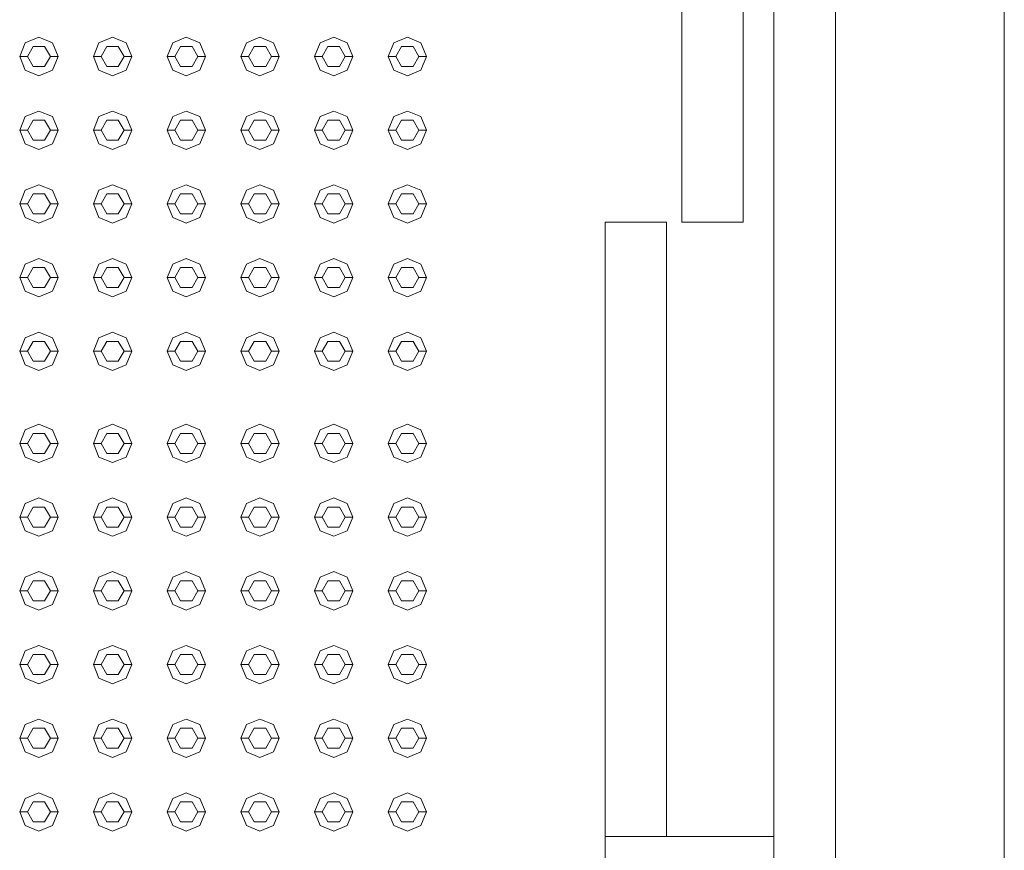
# Model space of a CAD drawing. Header units: millimetres. Extents: x 321 to 585, y -277 to 9.
# Tile 35 of 256: x 390.97 to 392.25, y -232.12 to -231.04. Entities that reach past the tile are written whole.
import ezdxf

# ---------------------------------------------------------------- set-up
doc = ezdxf.new("R2010")
doc.units = ezdxf.units.MM
doc.header["$MEASUREMENT"] = 0
doc.layers.add('IFC-Elemento construtivo genérico-Contorno', color=253, linetype='Continuous', lineweight=5)
doc.layers.add('IFC-Laje-Contorno', color=134, linetype='Continuous', lineweight=5)

msp = doc.modelspace()

# ---------------------------------------------------------------- linework, layer by layer
at = {"layer": 'IFC-Elemento construtivo genérico-Contorno', "lineweight": 5}
for p, q in [((391.9477, -232.0914), (391.9477, -230.2066)), ((391.8277, -231.3066), (391.8277, -230.5074)), ((391.9077, -231.3058), (391.9077, -230.5066)), ((392.0277, -232.4066), (392.0277, -230.5218)), ((390.9725, -231.0731), (390.9902, -231.0658)), ((390.9902, -231.0658), (391.0079, -231.0731)), ((391.0685, -231.0731), (391.0862, -231.0658)), ((391.0862, -231.0658), (391.1039, -231.0731)), ((391.1645, -231.0731), (391.1822, -231.0658)), ((391.1822, -231.0658), (391.1999, -231.0731)), ((391.2605, -231.0731), (391.2782, -231.0658)), ((391.2782, -231.0658), (391.2959, -231.0731)), ((391.3565, -231.0731), (391.3742, -231.0658)), ((391.3742, -231.0658), (391.3919, -231.0731)), ((391.4525, -231.0731), (391.4702, -231.0658)), ((391.4702, -231.0658), (391.4879, -231.0731)), ((390.9652, -231.0908), (390.9725, -231.0731)), ((390.9752, -231.0908), (390.9827, -231.0778)), ((390.9827, -231.0778), (390.9977, -231.0778)), ((390.9977, -231.0778), (391.0052, -231.0908)), ((391.0079, -231.0731), (391.0152, -231.0908)), ((391.0612, -231.0908), (391.0685, -231.0731)), ((391.0712, -231.0908), (391.0787, -231.0778)), ((391.0787, -231.0778), (391.0937, -231.0778)), ((391.0937, -231.0778), (391.1012, -231.0908)), ((391.1039, -231.0731), (391.1112, -231.0908)), ((391.1572, -231.0908), (391.1645, -231.0731)), ((391.1672, -231.0908), (391.1747, -231.0778)), ((391.1747, -231.0778), (391.1897, -231.0778)), ((391.1897, -231.0778), (391.1972, -231.0908)), ((391.1999, -231.0731), (391.2072, -231.0908)), ((391.2532, -231.0908), (391.2605, -231.0731)), ((391.2632, -231.0908), (391.2707, -231.0778)), ((391.2707, -231.0778), (391.2857, -231.0778)), ((391.2857, -231.0778), (391.2932, -231.0908)), ((391.2959, -231.0731), (391.3032, -231.0908)), ((391.3492, -231.0908), (391.3565, -231.0731)), ((391.3592, -231.0908), (391.3667, -231.0778)), ((391.3667, -231.0778), (391.3817, -231.0778)), ((391.3817, -231.0778), (391.3892, -231.0908)), ((391.3919, -231.0731), (391.3992, -231.0908)), ((391.4452, -231.0908), (391.4525, -231.0731)), ((391.4552, -231.0908), (391.4627, -231.0778)), ((391.4627, -231.0778), (391.4777, -231.0778)), ((391.4777, -231.0778), (391.4852, -231.0908)), ((391.4879, -231.0731), (391.4952, -231.0908)), ((390.9652, -231.0908), (390.9752, -231.0908)), ((390.9652, -231.0908), (390.9725, -231.1085)), ((390.9752, -231.0908), (390.9827, -231.1038)), ((390.9977, -231.1038), (391.0052, -231.0908)), ((391.0052, -231.0908), (391.0152, -231.0908)), ((391.0079, -231.1085), (391.0152, -231.0908)), ((391.0612, -231.0908), (391.0712, -231.0908)), ((391.0612, -231.0908), (391.0685, -231.1085)), ((391.0712, -231.0908), (391.0787, -231.1038)), ((391.0937, -231.1038), (391.1012, -231.0908)), ((391.1012, -231.0908), (391.1112, -231.0908)), ((391.1039, -231.1085), (391.1112, -231.0908)), ((391.1572, -231.0908), (391.1672, -231.0908)), ((391.1572, -231.0908), (391.1645, -231.1085)), ((391.1672, -231.0908), (391.1747, -231.1038)), ((391.1897, -231.1038), (391.1972, -231.0908)), ((391.1972, -231.0908), (391.2072, -231.0908)), ((391.1999, -231.1085), (391.2072, -231.0908)), ((391.2532, -231.0908), (391.2632, -231.0908)), ((391.2532, -231.0908), (391.2605, -231.1085)), ((391.2632, -231.0908), (391.2707, -231.1038)), ((391.2857, -231.1038), (391.2932, -231.0908)), ((391.2932, -231.0908), (391.3032, -231.0908)), ((391.2959, -231.1085), (391.3032, -231.0908)), ((391.3492, -231.0908), (391.3592, -231.0908)), ((391.3492, -231.0908), (391.3565, -231.1085)), ((391.3592, -231.0908), (391.3667, -231.1038)), ((391.3817, -231.1038), (391.3892, -231.0908)), ((391.3892, -231.0908), (391.3992, -231.0908)), ((391.3919, -231.1085), (391.3992, -231.0908)), ((391.4452, -231.0908), (391.4552, -231.0908)), ((391.4452, -231.0908), (391.4525, -231.1085)), ((391.4552, -231.0908), (391.4627, -231.1038)), ((391.4777, -231.1038), (391.4852, -231.0908)), ((391.4852, -231.0908), (391.4952, -231.0908)), ((391.4879, -231.1085), (391.4952, -231.0908)), ((390.9827, -231.1038), (390.9977, -231.1038)), ((391.0787, -231.1038), (391.0937, -231.1038)), ((391.1747, -231.1038), (391.1897, -231.1038)), ((391.2707, -231.1038), (391.2857, -231.1038)), ((391.3667, -231.1038), (391.3817, -231.1038)), ((391.4627, -231.1038), (391.4777, -231.1038)), ((390.9725, -231.1085), (390.9902, -231.1158)), ((390.9902, -231.1158), (391.0079, -231.1085)), ((391.0685, -231.1085), (391.0862, -231.1158)), ((391.0862, -231.1158), (391.1039, -231.1085)), ((391.1645, -231.1085), (391.1822, -231.1158)), ((391.1822, -231.1158), (391.1999, -231.1085)), ((391.2605, -231.1085), (391.2782, -231.1158)), ((391.2782, -231.1158), (391.2959, -231.1085)), ((391.3565, -231.1085), (391.3742, -231.1158)), ((391.3742, -231.1158), (391.3919, -231.1085)), ((391.4525, -231.1085), (391.4702, -231.1158)), ((391.4702, -231.1158), (391.4879, -231.1085)), ((390.9652, -231.1868), (390.9725, -231.1691)), ((390.9725, -231.1691), (390.9902, -231.1618)), ((390.9902, -231.1618), (391.0079, -231.1691)), ((391.0079, -231.1691), (391.0152, -231.1868)), ((391.0612, -231.1868), (391.0685, -231.1691)), ((391.0685, -231.1691), (391.0862, -231.1618)), ((391.0862, -231.1618), (391.1039, -231.1691)), ((391.1039, -231.1691), (391.1112, -231.1868)), ((391.1572, -231.1868), (391.1645, -231.1691)), ((391.1645, -231.1691), (391.1822, -231.1618)), ((391.1822, -231.1618), (391.1999, -231.1691)), ((391.1999, -231.1691), (391.2072, -231.1868)), ((391.2532, -231.1868), (391.2605, -231.1691)), ((391.2605, -231.1691), (391.2782, -231.1618)), ((391.2782, -231.1618), (391.2959, -231.1691)), ((391.2959, -231.1691), (391.3032, -231.1868)), ((391.3492, -231.1868), (391.3565, -231.1691)), ((391.3565, -231.1691), (391.3742, -231.1618)), ((391.3742, -231.1618), (391.3919, -231.1691)), ((391.3919, -231.1691), (391.3992, -231.1868)), ((391.4452, -231.1868), (391.4525, -231.1691)), ((391.4525, -231.1691), (391.4702, -231.1618)), ((391.4702, -231.1618), (391.4879, -231.1691)), ((391.4879, -231.1691), (391.4952, -231.1868)), ((390.9752, -231.1868), (390.9827, -231.1738)), ((390.9827, -231.1738), (390.9977, -231.1738)), ((390.9977, -231.1738), (391.0052, -231.1868)), ((391.0712, -231.1868), (391.0787, -231.1738)), ((391.0787, -231.1738), (391.0937, -231.1738)), ((391.0937, -231.1738), (391.1012, -231.1868)), ((391.1672, -231.1868), (391.1747, -231.1738)), ((391.1747, -231.1738), (391.1897, -231.1738)), ((391.1897, -231.1738), (391.1972, -231.1868)), ((391.2632, -231.1868), (391.2707, -231.1738)), ((391.2707, -231.1738), (391.2857, -231.1738)), ((391.2857, -231.1738), (391.2932, -231.1868)), ((391.3592, -231.1868), (391.3667, -231.1738)), ((391.3667, -231.1738), (391.3817, -231.1738)), ((391.3817, -231.1738), (391.3892, -231.1868)), ((391.4552, -231.1868), (391.4627, -231.1738)), ((391.4627, -231.1738), (391.4777, -231.1738)), ((391.4777, -231.1738), (391.4852, -231.1868)), ((390.9652, -231.1868), (390.9752, -231.1868)), ((390.9652, -231.1868), (390.9725, -231.2045)), ((390.9752, -231.1868), (390.9827, -231.1998)), ((390.9977, -231.1998), (391.0052, -231.1868)), ((391.0052, -231.1868), (391.0152, -231.1868)), ((391.0079, -231.2045), (391.0152, -231.1868)), ((391.0612, -231.1868), (391.0712, -231.1868)), ((391.0612, -231.1868), (391.0685, -231.2045)), ((391.0712, -231.1868), (391.0787, -231.1998)), ((391.0937, -231.1998), (391.1012, -231.1868)), ((391.1012, -231.1868), (391.1112, -231.1868)), ((391.1039, -231.2045), (391.1112, -231.1868)), ((391.1572, -231.1868), (391.1672, -231.1868)), ((391.1572, -231.1868), (391.1645, -231.2045)), ((391.1672, -231.1868), (391.1747, -231.1998)), ((391.1897, -231.1998), (391.1972, -231.1868)), ((391.1972, -231.1868), (391.2072, -231.1868)), ((391.1999, -231.2045), (391.2072, -231.1868)), ((391.2532, -231.1868), (391.2632, -231.1868)), ((391.2532, -231.1868), (391.2605, -231.2045)), ((391.2632, -231.1868), (391.2707, -231.1998)), ((391.2857, -231.1998), (391.2932, -231.1868)), ((391.2932, -231.1868), (391.3032, -231.1868)), ((391.2959, -231.2045), (391.3032, -231.1868)), ((391.3492, -231.1868), (391.3592, -231.1868)), ((391.3492, -231.1868), (391.3565, -231.2045)), ((391.3592, -231.1868), (391.3667, -231.1998)), ((391.3817, -231.1998), (391.3892, -231.1868)), ((391.3892, -231.1868), (391.3992, -231.1868)), ((391.3919, -231.2045), (391.3992, -231.1868)), ((391.4452, -231.1868), (391.4552, -231.1868)), ((391.4452, -231.1868), (391.4525, -231.2045)), ((391.4552, -231.1868), (391.4627, -231.1998)), ((391.4777, -231.1998), (391.4852, -231.1868)), ((391.4852, -231.1868), (391.4952, -231.1868)), ((391.4879, -231.2045), (391.4952, -231.1868)), ((390.9725, -231.2045), (390.9902, -231.2118)), ((390.9827, -231.1998), (390.9977, -231.1998)), ((390.9902, -231.2118), (391.0079, -231.2045)), ((391.0685, -231.2045), (391.0862, -231.2118)), ((391.0787, -231.1998), (391.0937, -231.1998)), ((391.0862, -231.2118), (391.1039, -231.2045)), ((391.1645, -231.2045), (391.1822, -231.2118)), ((391.1747, -231.1998), (391.1897, -231.1998)), ((391.1822, -231.2118), (391.1999, -231.2045)), ((391.2605, -231.2045), (391.2782, -231.2118)), ((391.2707, -231.1998), (391.2857, -231.1998)), ((391.2782, -231.2118), (391.2959, -231.2045)), ((391.3565, -231.2045), (391.3742, -231.2118)), ((391.3667, -231.1998), (391.3817, -231.1998)), ((391.3742, -231.2118), (391.3919, -231.2045)), ((391.4525, -231.2045), (391.4702, -231.2118)), ((391.4627, -231.1998), (391.4777, -231.1998)), ((391.4702, -231.2118), (391.4879, -231.2045)), ((390.9725, -231.2651), (390.9902, -231.2578)), ((390.9902, -231.2578), (391.0079, -231.2651)), ((391.0685, -231.2651), (391.0862, -231.2578)), ((391.0862, -231.2578), (391.1039, -231.2651)), ((391.1645, -231.2651), (391.1822, -231.2578)), ((391.1822, -231.2578), (391.1999, -231.2651)), ((391.2605, -231.2651), (391.2782, -231.2578)), ((391.2782, -231.2578), (391.2959, -231.2651)), ((391.3565, -231.2651), (391.3742, -231.2578)), ((391.3742, -231.2578), (391.3919, -231.2651)), ((391.4525, -231.2651), (391.4702, -231.2578)), ((391.4702, -231.2578), (391.4879, -231.2651)), ((390.9652, -231.2828), (390.9725, -231.2651)), ((390.9752, -231.2828), (390.9827, -231.2698)), ((390.9827, -231.2698), (390.9977, -231.2698)), ((390.9977, -231.2698), (391.0052, -231.2828)), ((391.0079, -231.2651), (391.0152, -231.2828)), ((391.0612, -231.2828), (391.0685, -231.2651)), ((391.0712, -231.2828), (391.0787, -231.2698)), ((391.0787, -231.2698), (391.0937, -231.2698)), ((391.0937, -231.2698), (391.1012, -231.2828)), ((391.1039, -231.2651), (391.1112, -231.2828)), ((391.1572, -231.2828), (391.1645, -231.2651)), ((391.1672, -231.2828), (391.1747, -231.2698)), ((391.1747, -231.2698), (391.1897, -231.2698)), ((391.1897, -231.2698), (391.1972, -231.2828)), ((391.1999, -231.2651), (391.2072, -231.2828)), ((391.2532, -231.2828), (391.2605, -231.2651)), ((391.2632, -231.2828), (391.2707, -231.2698)), ((391.2707, -231.2698), (391.2857, -231.2698)), ((391.2857, -231.2698), (391.2932, -231.2828)), ((391.2959, -231.2651), (391.3032, -231.2828)), ((391.3492, -231.2828), (391.3565, -231.2651)), ((391.3592, -231.2828), (391.3667, -231.2698)), ((391.3667, -231.2698), (391.3817, -231.2698)), ((391.3817, -231.2698), (391.3892, -231.2828)), ((391.3919, -231.2651), (391.3992, -231.2828)), ((391.4452, -231.2828), (391.4525, -231.2651)), ((391.4552, -231.2828), (391.4627, -231.2698)), ((391.4627, -231.2698), (391.4777, -231.2698)), ((391.4777, -231.2698), (391.4852, -231.2828)), ((391.4879, -231.2651), (391.4952, -231.2828)), ((390.9652, -231.2828), (390.9752, -231.2828)), ((390.9652, -231.2828), (390.9725, -231.3005)), ((390.9752, -231.2828), (390.9827, -231.2958)), ((390.9977, -231.2958), (391.0052, -231.2828)), ((391.0052, -231.2828), (391.0152, -231.2828)), ((391.0079, -231.3005), (391.0152, -231.2828)), ((391.0612, -231.2828), (391.0712, -231.2828)), ((391.0612, -231.2828), (391.0685, -231.3005)), ((391.0712, -231.2828), (391.0787, -231.2958)), ((391.0937, -231.2958), (391.1012, -231.2828)), ((391.1012, -231.2828), (391.1112, -231.2828)), ((391.1039, -231.3005), (391.1112, -231.2828)), ((391.1572, -231.2828), (391.1672, -231.2828)), ((391.1572, -231.2828), (391.1645, -231.3005)), ((391.1672, -231.2828), (391.1747, -231.2958)), ((391.1897, -231.2958), (391.1972, -231.2828)), ((391.1972, -231.2828), (391.2072, -231.2828)), ((391.1999, -231.3005), (391.2072, -231.2828)), ((391.2532, -231.2828), (391.2632, -231.2828)), ((391.2532, -231.2828), (391.2605, -231.3005)), ((391.2632, -231.2828), (391.2707, -231.2958)), ((391.2857, -231.2958), (391.2932, -231.2828)), ((391.2932, -231.2828), (391.3032, -231.2828)), ((391.2959, -231.3005), (391.3032, -231.2828)), ((391.3492, -231.2828), (391.3592, -231.2828)), ((391.3492, -231.2828), (391.3565, -231.3005)), ((391.3592, -231.2828), (391.3667, -231.2958)), ((391.3817, -231.2958), (391.3892, -231.2828)), ((391.3892, -231.2828), (391.3992, -231.2828)), ((391.3919, -231.3005), (391.3992, -231.2828)), ((391.4452, -231.2828), (391.4552, -231.2828)), ((391.4452, -231.2828), (391.4525, -231.3005)), ((391.4552, -231.2828), (391.4627, -231.2958)), ((391.4777, -231.2958), (391.4852, -231.2828)), ((391.4852, -231.2828), (391.4952, -231.2828)), ((391.4879, -231.3005), (391.4952, -231.2828)), ((390.9827, -231.2958), (390.9977, -231.2958)), ((391.0787, -231.2958), (391.0937, -231.2958)), ((391.1747, -231.2958), (391.1897, -231.2958)), ((391.2707, -231.2958), (391.2857, -231.2958)), ((391.3667, -231.2958), (391.3817, -231.2958)), ((391.4627, -231.2958), (391.4777, -231.2958)), ((390.9725, -231.3005), (390.9902, -231.3078)), ((390.9902, -231.3078), (391.0079, -231.3005)), ((391.0685, -231.3005), (391.0862, -231.3078)), ((391.0862, -231.3078), (391.1039, -231.3005)), ((391.1645, -231.3005), (391.1822, -231.3078)), ((391.1822, -231.3078), (391.1999, -231.3005)), ((391.2605, -231.3005), (391.2782, -231.3078)), ((391.2782, -231.3078), (391.2959, -231.3005)), ((391.3565, -231.3005), (391.3742, -231.3078)), ((391.3742, -231.3078), (391.3919, -231.3005)), ((391.4525, -231.3005), (391.4702, -231.3078)), ((391.4702, -231.3078), (391.4879, -231.3005)), ((391.7277, -231.3066), (391.8076, -231.3066)), ((391.7277, -231.3074), (391.7277, -231.3066)), ((391.7277, -232.1066), (391.7277, -231.3074)), ((391.8076, -231.3066), (391.8077, -231.3066)), ((391.8077, -232.1058), (391.8077, -231.3066)), ((391.8277, -231.3066), (391.8278, -231.3066)), ((391.8278, -231.3066), (391.9077, -231.3066)), ((391.9077, -231.3066), (391.9077, -231.3058)), ((390.9652, -231.3788), (390.9725, -231.3611)), ((390.9725, -231.3611), (390.9902, -231.3538)), ((390.9902, -231.3538), (391.0079, -231.3611)), ((391.0079, -231.3611), (391.0152, -231.3788)), ((391.0612, -231.3788), (391.0685, -231.3611)), ((391.0685, -231.3611), (391.0862, -231.3538)), ((391.0862, -231.3538), (391.1039, -231.3611)), ((391.1039, -231.3611), (391.1112, -231.3788)), ((391.1572, -231.3788), (391.1645, -231.3611)), ((391.1645, -231.3611), (391.1822, -231.3538)), ((391.1822, -231.3538), (391.1999, -231.3611)), ((391.1999, -231.3611), (391.2072, -231.3788)), ((391.2532, -231.3788), (391.2605, -231.3611)), ((391.2605, -231.3611), (391.2782, -231.3538)), ((391.2782, -231.3538), (391.2959, -231.3611)), ((391.2959, -231.3611), (391.3032, -231.3788)), ((391.3492, -231.3788), (391.3565, -231.3611)), ((391.3565, -231.3611), (391.3742, -231.3538)), ((391.3742, -231.3538), (391.3919, -231.3611)), ((391.3919, -231.3611), (391.3992, -231.3788)), ((391.4452, -231.3788), (391.4525, -231.3611)), ((391.4525, -231.3611), (391.4702, -231.3538)), ((391.4702, -231.3538), (391.4879, -231.3611)), ((391.4879, -231.3611), (391.4952, -231.3788)), ((390.9752, -231.3788), (390.9827, -231.3658)), ((390.9827, -231.3658), (390.9977, -231.3658)), ((390.9977, -231.3658), (391.0052, -231.3788)), ((391.0712, -231.3788), (391.0787, -231.3658)), ((391.0787, -231.3658), (391.0937, -231.3658)), ((391.0937, -231.3658), (391.1012, -231.3788)), ((391.1672, -231.3788), (391.1747, -231.3658)), ((391.1747, -231.3658), (391.1897, -231.3658)), ((391.1897, -231.3658), (391.1972, -231.3788)), ((391.2632, -231.3788), (391.2707, -231.3658)), ((391.2707, -231.3658), (391.2857, -231.3658)), ((391.2857, -231.3658), (391.2932, -231.3788)), ((391.3592, -231.3788), (391.3667, -231.3658)), ((391.3667, -231.3658), (391.3817, -231.3658)), ((391.3817, -231.3658), (391.3892, -231.3788)), ((391.4552, -231.3788), (391.4627, -231.3658)), ((391.4627, -231.3658), (391.4777, -231.3658)), ((391.4777, -231.3658), (391.4852, -231.3788)), ((390.9652, -231.3788), (390.9752, -231.3788)), ((390.9652, -231.3788), (390.9725, -231.3965)), ((390.9752, -231.3788), (390.9827, -231.3918)), ((390.9977, -231.3918), (391.0052, -231.3788)), ((391.0052, -231.3788), (391.0152, -231.3788)), ((391.0079, -231.3965), (391.0152, -231.3788)), ((391.0612, -231.3788), (391.0712, -231.3788)), ((391.0612, -231.3788), (391.0685, -231.3965)), ((391.0712, -231.3788), (391.0787, -231.3918)), ((391.0937, -231.3918), (391.1012, -231.3788)), ((391.1012, -231.3788), (391.1112, -231.3788)), ((391.1039, -231.3965), (391.1112, -231.3788)), ((391.1572, -231.3788), (391.1672, -231.3788)), ((391.1572, -231.3788), (391.1645, -231.3965)), ((391.1672, -231.3788), (391.1747, -231.3918)), ((391.1897, -231.3918), (391.1972, -231.3788)), ((391.1972, -231.3788), (391.2072, -231.3788)), ((391.1999, -231.3965), (391.2072, -231.3788)), ((391.2532, -231.3788), (391.2632, -231.3788)), ((391.2532, -231.3788), (391.2605, -231.3965)), ((391.2632, -231.3788), (391.2707, -231.3918)), ((391.2857, -231.3918), (391.2932, -231.3788)), ((391.2932, -231.3788), (391.3032, -231.3788)), ((391.2959, -231.3965), (391.3032, -231.3788)), ((391.3492, -231.3788), (391.3592, -231.3788)), ((391.3492, -231.3788), (391.3565, -231.3965)), ((391.3592, -231.3788), (391.3667, -231.3918)), ((391.3817, -231.3918), (391.3892, -231.3788)), ((391.3892, -231.3788), (391.3992, -231.3788)), ((391.3919, -231.3965), (391.3992, -231.3788)), ((391.4452, -231.3788), (391.4552, -231.3788)), ((391.4452, -231.3788), (391.4525, -231.3965)), ((391.4552, -231.3788), (391.4627, -231.3918)), ((391.4777, -231.3918), (391.4852, -231.3788)), ((391.4852, -231.3788), (391.4952, -231.3788)), ((391.4879, -231.3965), (391.4952, -231.3788)), ((390.9725, -231.3965), (390.9902, -231.4038)), ((390.9827, -231.3918), (390.9977, -231.3918)), ((390.9902, -231.4038), (391.0079, -231.3965)), ((391.0685, -231.3965), (391.0862, -231.4038)), ((391.0787, -231.3918), (391.0937, -231.3918)), ((391.0862, -231.4038), (391.1039, -231.3965)), ((391.1645, -231.3965), (391.1822, -231.4038)), ((391.1747, -231.3918), (391.1897, -231.3918)), ((391.1822, -231.4038), (391.1999, -231.3965)), ((391.2605, -231.3965), (391.2782, -231.4038)), ((391.2707, -231.3918), (391.2857, -231.3918)), ((391.2782, -231.4038), (391.2959, -231.3965)), ((391.3565, -231.3965), (391.3742, -231.4038)), ((391.3667, -231.3918), (391.3817, -231.3918)), ((391.3742, -231.4038), (391.3919, -231.3965)), ((391.4525, -231.3965), (391.4702, -231.4038)), ((391.4627, -231.3918), (391.4777, -231.3918)), ((391.4702, -231.4038), (391.4879, -231.3965)), ((390.9725, -231.4571), (390.9902, -231.4498)), ((390.9902, -231.4498), (391.0079, -231.4571)), ((391.0685, -231.4571), (391.0862, -231.4498)), ((391.0862, -231.4498), (391.1039, -231.4571)), ((391.1645, -231.4571), (391.1822, -231.4498)), ((391.1822, -231.4498), (391.1999, -231.4571)), ((391.2605, -231.4571), (391.2782, -231.4498)), ((391.2782, -231.4498), (391.2959, -231.4571)), ((391.3565, -231.4571), (391.3742, -231.4498)), ((391.3742, -231.4498), (391.3919, -231.4571)), ((391.4525, -231.4571), (391.4702, -231.4498)), ((391.4702, -231.4498), (391.4879, -231.4571)), ((390.9652, -231.4748), (390.9725, -231.4571)), ((390.9752, -231.4748), (390.9827, -231.4618)), ((390.9827, -231.4618), (390.9977, -231.4618)), ((390.9977, -231.4618), (391.0052, -231.4748)), ((391.0079, -231.4571), (391.0152, -231.4748)), ((391.0612, -231.4748), (391.0685, -231.4571)), ((391.0712, -231.4748), (391.0787, -231.4618)), ((391.0787, -231.4618), (391.0937, -231.4618)), ((391.0937, -231.4618), (391.1012, -231.4748)), ((391.1039, -231.4571), (391.1112, -231.4748)), ((391.1572, -231.4748), (391.1645, -231.4571)), ((391.1672, -231.4748), (391.1747, -231.4618)), ((391.1747, -231.4618), (391.1897, -231.4618)), ((391.1897, -231.4618), (391.1972, -231.4748)), ((391.1999, -231.4571), (391.2072, -231.4748)), ((391.2532, -231.4748), (391.2605, -231.4571)), ((391.2632, -231.4748), (391.2707, -231.4618)), ((391.2707, -231.4618), (391.2857, -231.4618)), ((391.2857, -231.4618), (391.2932, -231.4748)), ((391.2959, -231.4571), (391.3032, -231.4748)), ((391.3492, -231.4748), (391.3565, -231.4571)), ((391.3592, -231.4748), (391.3667, -231.4618)), ((391.3667, -231.4618), (391.3817, -231.4618)), ((391.3817, -231.4618), (391.3892, -231.4748)), ((391.3919, -231.4571), (391.3992, -231.4748)), ((391.4452, -231.4748), (391.4525, -231.4571)), ((391.4552, -231.4748), (391.4627, -231.4618)), ((391.4627, -231.4618), (391.4777, -231.4618)), ((391.4777, -231.4618), (391.4852, -231.4748)), ((391.4879, -231.4571), (391.4952, -231.4748)), ((390.9652, -231.4748), (390.9752, -231.4748)), ((390.9652, -231.4748), (390.9725, -231.4925)), ((390.9752, -231.4748), (390.9827, -231.4878)), ((390.9977, -231.4878), (391.0052, -231.4748)), ((391.0052, -231.4748), (391.0152, -231.4748)), ((391.0079, -231.4925), (391.0152, -231.4748)), ((391.0612, -231.4748), (391.0712, -231.4748)), ((391.0612, -231.4748), (391.0685, -231.4925)), ((391.0712, -231.4748), (391.0787, -231.4878)), ((391.0937, -231.4878), (391.1012, -231.4748)), ((391.1012, -231.4748), (391.1112, -231.4748)), ((391.1039, -231.4925), (391.1112, -231.4748)), ((391.1572, -231.4748), (391.1672, -231.4748)), ((391.1572, -231.4748), (391.1645, -231.4925)), ((391.1672, -231.4748), (391.1747, -231.4878)), ((391.1897, -231.4878), (391.1972, -231.4748)), ((391.1972, -231.4748), (391.2072, -231.4748)), ((391.1999, -231.4925), (391.2072, -231.4748)), ((391.2532, -231.4748), (391.2632, -231.4748)), ((391.2532, -231.4748), (391.2605, -231.4925)), ((391.2632, -231.4748), (391.2707, -231.4878)), ((391.2857, -231.4878), (391.2932, -231.4748)), ((391.2932, -231.4748), (391.3032, -231.4748)), ((391.2959, -231.4925), (391.3032, -231.4748)), ((391.3492, -231.4748), (391.3592, -231.4748)), ((391.3492, -231.4748), (391.3565, -231.4925)), ((391.3592, -231.4748), (391.3667, -231.4878)), ((391.3817, -231.4878), (391.3892, -231.4748)), ((391.3892, -231.4748), (391.3992, -231.4748)), ((391.3919, -231.4925), (391.3992, -231.4748)), ((391.4452, -231.4748), (391.4552, -231.4748)), ((391.4452, -231.4748), (391.4525, -231.4925)), ((391.4552, -231.4748), (391.4627, -231.4878)), ((391.4777, -231.4878), (391.4852, -231.4748)), ((391.4852, -231.4748), (391.4952, -231.4748)), ((391.4879, -231.4925), (391.4952, -231.4748)), ((390.9827, -231.4878), (390.9977, -231.4878)), ((391.0787, -231.4878), (391.0937, -231.4878)), ((391.1747, -231.4878), (391.1897, -231.4878)), ((391.2707, -231.4878), (391.2857, -231.4878)), ((391.3667, -231.4878), (391.3817, -231.4878)), ((391.4627, -231.4878), (391.4777, -231.4878)), ((390.9725, -231.4925), (390.9902, -231.4998)), ((390.9902, -231.4998), (391.0079, -231.4925)), ((391.0685, -231.4925), (391.0862, -231.4998)), ((391.0862, -231.4998), (391.1039, -231.4925)), ((391.1645, -231.4925), (391.1822, -231.4998)), ((391.1822, -231.4998), (391.1999, -231.4925)), ((391.2605, -231.4925), (391.2782, -231.4998)), ((391.2782, -231.4998), (391.2959, -231.4925)), ((391.3565, -231.4925), (391.3742, -231.4998)), ((391.3742, -231.4998), (391.3919, -231.4925)), ((391.4525, -231.4925), (391.4702, -231.4998)), ((391.4702, -231.4998), (391.4879, -231.4925)), ((390.9652, -231.5948), (390.9725, -231.5771)), ((390.9725, -231.5771), (390.9902, -231.5698)), ((390.9902, -231.5698), (391.0079, -231.5771)), ((391.0079, -231.5771), (391.0152, -231.5948)), ((391.0612, -231.5948), (391.0685, -231.5771)), ((391.0685, -231.5771), (391.0862, -231.5698)), ((391.0862, -231.5698), (391.1039, -231.5771)), ((391.1039, -231.5771), (391.1112, -231.5948)), ((391.1572, -231.5948), (391.1645, -231.5771)), ((391.1645, -231.5771), (391.1822, -231.5698)), ((391.1822, -231.5698), (391.1999, -231.5771)), ((391.1999, -231.5771), (391.2072, -231.5948)), ((391.2532, -231.5948), (391.2605, -231.5771)), ((391.2605, -231.5771), (391.2782, -231.5698)), ((391.2782, -231.5698), (391.2959, -231.5771)), ((391.2959, -231.5771), (391.3032, -231.5948)), ((391.3492, -231.5948), (391.3565, -231.5771)), ((391.3565, -231.5771), (391.3742, -231.5698)), ((391.3742, -231.5698), (391.3919, -231.5771)), ((391.3919, -231.5771), (391.3992, -231.5948)), ((391.4452, -231.5948), (391.4525, -231.5771)), ((391.4525, -231.5771), (391.4702, -231.5698)), ((391.4702, -231.5698), (391.4879, -231.5771)), ((391.4879, -231.5771), (391.4952, -231.5948)), ((390.9752, -231.5948), (390.9827, -231.5818)), ((390.9827, -231.5818), (390.9977, -231.5818)), ((390.9977, -231.5818), (391.0052, -231.5948)), ((391.0712, -231.5948), (391.0787, -231.5818)), ((391.0787, -231.5818), (391.0937, -231.5818)), ((391.0937, -231.5818), (391.1012, -231.5948)), ((391.1672, -231.5948), (391.1747, -231.5818)), ((391.1747, -231.5818), (391.1897, -231.5818)), ((391.1897, -231.5818), (391.1972, -231.5948)), ((391.2632, -231.5948), (391.2707, -231.5818)), ((391.2707, -231.5818), (391.2857, -231.5818)), ((391.2857, -231.5818), (391.2932, -231.5948)), ((391.3592, -231.5948), (391.3667, -231.5818)), ((391.3667, -231.5818), (391.3817, -231.5818)), ((391.3817, -231.5818), (391.3892, -231.5948)), ((391.4552, -231.5948), (391.4627, -231.5818)), ((391.4627, -231.5818), (391.4777, -231.5818)), ((391.4777, -231.5818), (391.4852, -231.5948)), ((390.9652, -231.5948), (390.9752, -231.5948)), ((390.9652, -231.5948), (390.9725, -231.6125)), ((390.9752, -231.5948), (390.9827, -231.6078)), ((390.9977, -231.6078), (391.0052, -231.5948)), ((391.0052, -231.5948), (391.0152, -231.5948)), ((391.0079, -231.6125), (391.0152, -231.5948)), ((391.0612, -231.5948), (391.0712, -231.5948)), ((391.0612, -231.5948), (391.0685, -231.6125)), ((391.0712, -231.5948), (391.0787, -231.6078)), ((391.0937, -231.6078), (391.1012, -231.5948)), ((391.1012, -231.5948), (391.1112, -231.5948)), ((391.1039, -231.6125), (391.1112, -231.5948)), ((391.1572, -231.5948), (391.1672, -231.5948)), ((391.1572, -231.5948), (391.1645, -231.6125)), ((391.1672, -231.5948), (391.1747, -231.6078)), ((391.1897, -231.6078), (391.1972, -231.5948)), ((391.1972, -231.5948), (391.2072, -231.5948)), ((391.1999, -231.6125), (391.2072, -231.5948)), ((391.2532, -231.5948), (391.2632, -231.5948)), ((391.2532, -231.5948), (391.2605, -231.6125)), ((391.2632, -231.5948), (391.2707, -231.6078)), ((391.2857, -231.6078), (391.2932, -231.5948)), ((391.2932, -231.5948), (391.3032, -231.5948)), ((391.2959, -231.6125), (391.3032, -231.5948)), ((391.3492, -231.5948), (391.3592, -231.5948)), ((391.3492, -231.5948), (391.3565, -231.6125)), ((391.3592, -231.5948), (391.3667, -231.6078)), ((391.3817, -231.6078), (391.3892, -231.5948)), ((391.3892, -231.5948), (391.3992, -231.5948)), ((391.3919, -231.6125), (391.3992, -231.5948)), ((391.4452, -231.5948), (391.4552, -231.5948)), ((391.4452, -231.5948), (391.4525, -231.6125)), ((391.4552, -231.5948), (391.4627, -231.6078)), ((391.4777, -231.6078), (391.4852, -231.5948)), ((391.4852, -231.5948), (391.4952, -231.5948)), ((391.4879, -231.6125), (391.4952, -231.5948)), ((390.9725, -231.6125), (390.9902, -231.6198)), ((390.9827, -231.6078), (390.9977, -231.6078)), ((390.9902, -231.6198), (391.0079, -231.6125)), ((391.0685, -231.6125), (391.0862, -231.6198)), ((391.0787, -231.6078), (391.0937, -231.6078)), ((391.0862, -231.6198), (391.1039, -231.6125)), ((391.1645, -231.6125), (391.1822, -231.6198)), ((391.1747, -231.6078), (391.1897, -231.6078)), ((391.1822, -231.6198), (391.1999, -231.6125)), ((391.2605, -231.6125), (391.2782, -231.6198)), ((391.2707, -231.6078), (391.2857, -231.6078)), ((391.2782, -231.6198), (391.2959, -231.6125)), ((391.3565, -231.6125), (391.3742, -231.6198)), ((391.3667, -231.6078), (391.3817, -231.6078)), ((391.3742, -231.6198), (391.3919, -231.6125)), ((391.4525, -231.6125), (391.4702, -231.6198)), ((391.4627, -231.6078), (391.4777, -231.6078)), ((391.4702, -231.6198), (391.4879, -231.6125)), ((390.9725, -231.6731), (390.9902, -231.6658)), ((390.9902, -231.6658), (391.0079, -231.6731)), ((391.0685, -231.6731), (391.0862, -231.6658)), ((391.0862, -231.6658), (391.1039, -231.6731)), ((391.1645, -231.6731), (391.1822, -231.6658)), ((391.1822, -231.6658), (391.1999, -231.6731)), ((391.2605, -231.6731), (391.2782, -231.6658)), ((391.2782, -231.6658), (391.2959, -231.6731)), ((391.3565, -231.6731), (391.3742, -231.6658)), ((391.3742, -231.6658), (391.3919, -231.6731)), ((391.4525, -231.6731), (391.4702, -231.6658)), ((391.4702, -231.6658), (391.4879, -231.6731)), ((390.9652, -231.6908), (390.9725, -231.6731)), ((390.9752, -231.6908), (390.9827, -231.6778)), ((390.9827, -231.6778), (390.9977, -231.6778)), ((390.9977, -231.6778), (391.0052, -231.6908)), ((391.0079, -231.6731), (391.0152, -231.6908)), ((391.0612, -231.6908), (391.0685, -231.6731)), ((391.0712, -231.6908), (391.0787, -231.6778)), ((391.0787, -231.6778), (391.0937, -231.6778)), ((391.0937, -231.6778), (391.1012, -231.6908)), ((391.1039, -231.6731), (391.1112, -231.6908)), ((391.1572, -231.6908), (391.1645, -231.6731)), ((391.1672, -231.6908), (391.1747, -231.6778)), ((391.1747, -231.6778), (391.1897, -231.6778)), ((391.1897, -231.6778), (391.1972, -231.6908)), ((391.1999, -231.6731), (391.2072, -231.6908)), ((391.2532, -231.6908), (391.2605, -231.6731)), ((391.2632, -231.6908), (391.2707, -231.6778)), ((391.2707, -231.6778), (391.2857, -231.6778)), ((391.2857, -231.6778), (391.2932, -231.6908)), ((391.2959, -231.6731), (391.3032, -231.6908)), ((391.3492, -231.6908), (391.3565, -231.6731)), ((391.3592, -231.6908), (391.3667, -231.6778)), ((391.3667, -231.6778), (391.3817, -231.6778)), ((391.3817, -231.6778), (391.3892, -231.6908)), ((391.3919, -231.6731), (391.3992, -231.6908)), ((391.4452, -231.6908), (391.4525, -231.6731)), ((391.4552, -231.6908), (391.4627, -231.6778)), ((391.4627, -231.6778), (391.4777, -231.6778)), ((391.4777, -231.6778), (391.4852, -231.6908)), ((391.4879, -231.6731), (391.4952, -231.6908)), ((390.9652, -231.6908), (390.9752, -231.6908)), ((390.9652, -231.6908), (390.9725, -231.7085)), ((390.9752, -231.6908), (390.9827, -231.7038)), ((390.9977, -231.7038), (391.0052, -231.6908)), ((391.0052, -231.6908), (391.0152, -231.6908)), ((391.0079, -231.7085), (391.0152, -231.6908)), ((391.0612, -231.6908), (391.0712, -231.6908)), ((391.0612, -231.6908), (391.0685, -231.7085)), ((391.0712, -231.6908), (391.0787, -231.7038)), ((391.0937, -231.7038), (391.1012, -231.6908)), ((391.1012, -231.6908), (391.1112, -231.6908)), ((391.1039, -231.7085), (391.1112, -231.6908)), ((391.1572, -231.6908), (391.1672, -231.6908)), ((391.1572, -231.6908), (391.1645, -231.7085)), ((391.1672, -231.6908), (391.1747, -231.7038)), ((391.1897, -231.7038), (391.1972, -231.6908)), ((391.1972, -231.6908), (391.2072, -231.6908)), ((391.1999, -231.7085), (391.2072, -231.6908)), ((391.2532, -231.6908), (391.2632, -231.6908)), ((391.2532, -231.6908), (391.2605, -231.7085)), ((391.2632, -231.6908), (391.2707, -231.7038)), ((391.2857, -231.7038), (391.2932, -231.6908)), ((391.2932, -231.6908), (391.3032, -231.6908)), ((391.2959, -231.7085), (391.3032, -231.6908)), ((391.3492, -231.6908), (391.3592, -231.6908)), ((391.3492, -231.6908), (391.3565, -231.7085)), ((391.3592, -231.6908), (391.3667, -231.7038)), ((391.3817, -231.7038), (391.3892, -231.6908)), ((391.3892, -231.6908), (391.3992, -231.6908)), ((391.3919, -231.7085), (391.3992, -231.6908)), ((391.4452, -231.6908), (391.4552, -231.6908)), ((391.4452, -231.6908), (391.4525, -231.7085)), ((391.4552, -231.6908), (391.4627, -231.7038)), ((391.4777, -231.7038), (391.4852, -231.6908)), ((391.4852, -231.6908), (391.4952, -231.6908)), ((391.4879, -231.7085), (391.4952, -231.6908)), ((390.9725, -231.7085), (390.9902, -231.7158)), ((390.9827, -231.7038), (390.9977, -231.7038)), ((390.9902, -231.7158), (391.0079, -231.7085)), ((391.0685, -231.7085), (391.0862, -231.7158)), ((391.0787, -231.7038), (391.0937, -231.7038)), ((391.0862, -231.7158), (391.1039, -231.7085)), ((391.1645, -231.7085), (391.1822, -231.7158)), ((391.1747, -231.7038), (391.1897, -231.7038)), ((391.1822, -231.7158), (391.1999, -231.7085)), ((391.2605, -231.7085), (391.2782, -231.7158)), ((391.2707, -231.7038), (391.2857, -231.7038)), ((391.2782, -231.7158), (391.2959, -231.7085)), ((391.3565, -231.7085), (391.3742, -231.7158)), ((391.3667, -231.7038), (391.3817, -231.7038)), ((391.3742, -231.7158), (391.3919, -231.7085)), ((391.4525, -231.7085), (391.4702, -231.7158)), ((391.4627, -231.7038), (391.4777, -231.7038)), ((391.4702, -231.7158), (391.4879, -231.7085)), ((390.9652, -231.7868), (390.9725, -231.7691)), ((390.9725, -231.7691), (390.9902, -231.7618)), ((390.9902, -231.7618), (391.0079, -231.7691)), ((391.0079, -231.7691), (391.0152, -231.7868)), ((391.0612, -231.7868), (391.0685, -231.7691)), ((391.0685, -231.7691), (391.0862, -231.7618)), ((391.0862, -231.7618), (391.1039, -231.7691)), ((391.1039, -231.7691), (391.1112, -231.7868)), ((391.1572, -231.7868), (391.1645, -231.7691)), ((391.1645, -231.7691), (391.1822, -231.7618)), ((391.1822, -231.7618), (391.1999, -231.7691)), ((391.1999, -231.7691), (391.2072, -231.7868)), ((391.2532, -231.7868), (391.2605, -231.7691)), ((391.2605, -231.7691), (391.2782, -231.7618)), ((391.2782, -231.7618), (391.2959, -231.7691)), ((391.2959, -231.7691), (391.3032, -231.7868)), ((391.3492, -231.7868), (391.3565, -231.7691)), ((391.3565, -231.7691), (391.3742, -231.7618)), ((391.3742, -231.7618), (391.3919, -231.7691)), ((391.3919, -231.7691), (391.3992, -231.7868)), ((391.4452, -231.7868), (391.4525, -231.7691)), ((391.4525, -231.7691), (391.4702, -231.7618)), ((391.4702, -231.7618), (391.4879, -231.7691)), ((391.4879, -231.7691), (391.4952, -231.7868)), ((390.9752, -231.7868), (390.9827, -231.7738)), ((390.9827, -231.7738), (390.9977, -231.7738)), ((390.9977, -231.7738), (391.0052, -231.7868)), ((391.0712, -231.7868), (391.0787, -231.7738)), ((391.0787, -231.7738), (391.0937, -231.7738)), ((391.0937, -231.7738), (391.1012, -231.7868)), ((391.1672, -231.7868), (391.1747, -231.7738)), ((391.1747, -231.7738), (391.1897, -231.7738)), ((391.1897, -231.7738), (391.1972, -231.7868)), ((391.2632, -231.7868), (391.2707, -231.7738)), ((391.2707, -231.7738), (391.2857, -231.7738)), ((391.2857, -231.7738), (391.2932, -231.7868)), ((391.3592, -231.7868), (391.3667, -231.7738)), ((391.3667, -231.7738), (391.3817, -231.7738)), ((391.3817, -231.7738), (391.3892, -231.7868)), ((391.4552, -231.7868), (391.4627, -231.7738)), ((391.4627, -231.7738), (391.4777, -231.7738)), ((391.4777, -231.7738), (391.4852, -231.7868)), ((390.9652, -231.7868), (390.9752, -231.7868)), ((390.9652, -231.7868), (390.9725, -231.8045)), ((390.9752, -231.7868), (390.9827, -231.7998)), ((390.9977, -231.7998), (391.0052, -231.7868)), ((391.0052, -231.7868), (391.0152, -231.7868)), ((391.0079, -231.8045), (391.0152, -231.7868)), ((391.0612, -231.7868), (391.0712, -231.7868)), ((391.0612, -231.7868), (391.0685, -231.8045)), ((391.0712, -231.7868), (391.0787, -231.7998)), ((391.0937, -231.7998), (391.1012, -231.7868)), ((391.1012, -231.7868), (391.1112, -231.7868)), ((391.1039, -231.8045), (391.1112, -231.7868)), ((391.1572, -231.7868), (391.1672, -231.7868)), ((391.1572, -231.7868), (391.1645, -231.8045)), ((391.1672, -231.7868), (391.1747, -231.7998)), ((391.1897, -231.7998), (391.1972, -231.7868)), ((391.1972, -231.7868), (391.2072, -231.7868)), ((391.1999, -231.8045), (391.2072, -231.7868)), ((391.2532, -231.7868), (391.2632, -231.7868)), ((391.2532, -231.7868), (391.2605, -231.8045)), ((391.2632, -231.7868), (391.2707, -231.7998)), ((391.2857, -231.7998), (391.2932, -231.7868)), ((391.2932, -231.7868), (391.3032, -231.7868)), ((391.2959, -231.8045), (391.3032, -231.7868)), ((391.3492, -231.7868), (391.3592, -231.7868)), ((391.3492, -231.7868), (391.3565, -231.8045)), ((391.3592, -231.7868), (391.3667, -231.7998)), ((391.3817, -231.7998), (391.3892, -231.7868)), ((391.3892, -231.7868), (391.3992, -231.7868)), ((391.3919, -231.8045), (391.3992, -231.7868)), ((391.4452, -231.7868), (391.4552, -231.7868)), ((391.4452, -231.7868), (391.4525, -231.8045)), ((391.4552, -231.7868), (391.4627, -231.7998)), ((391.4777, -231.7998), (391.4852, -231.7868)), ((391.4852, -231.7868), (391.4952, -231.7868)), ((391.4879, -231.8045), (391.4952, -231.7868)), ((390.9725, -231.8045), (390.9902, -231.8118)), ((390.9827, -231.7998), (390.9977, -231.7998)), ((390.9902, -231.8118), (391.0079, -231.8045)), ((391.0685, -231.8045), (391.0862, -231.8118)), ((391.0787, -231.7998), (391.0937, -231.7998)), ((391.0862, -231.8118), (391.1039, -231.8045)), ((391.1645, -231.8045), (391.1822, -231.8118)), ((391.1747, -231.7998), (391.1897, -231.7998)), ((391.1822, -231.8118), (391.1999, -231.8045)), ((391.2605, -231.8045), (391.2782, -231.8118)), ((391.2707, -231.7998), (391.2857, -231.7998)), ((391.2782, -231.8118), (391.2959, -231.8045)), ((391.3565, -231.8045), (391.3742, -231.8118)), ((391.3667, -231.7998), (391.3817, -231.7998)), ((391.3742, -231.8118), (391.3919, -231.8045)), ((391.4525, -231.8045), (391.4702, -231.8118)), ((391.4627, -231.7998), (391.4777, -231.7998)), ((391.4702, -231.8118), (391.4879, -231.8045)), ((390.9725, -231.8651), (390.9902, -231.8578)), ((390.9902, -231.8578), (391.0079, -231.8651)), ((391.0685, -231.8651), (391.0862, -231.8578)), ((391.0862, -231.8578), (391.1039, -231.8651)), ((391.1645, -231.8651), (391.1822, -231.8578)), ((391.1822, -231.8578), (391.1999, -231.8651)), ((391.2605, -231.8651), (391.2782, -231.8578)), ((391.2782, -231.8578), (391.2959, -231.8651)), ((391.3565, -231.8651), (391.3742, -231.8578)), ((391.3742, -231.8578), (391.3919, -231.8651)), ((391.4525, -231.8651), (391.4702, -231.8578)), ((391.4702, -231.8578), (391.4879, -231.8651)), ((390.9652, -231.8828), (390.9725, -231.8651)), ((390.9752, -231.8828), (390.9827, -231.8698)), ((390.9827, -231.8698), (390.9977, -231.8698)), ((390.9977, -231.8698), (391.0052, -231.8828)), ((391.0079, -231.8651), (391.0152, -231.8828)), ((391.0612, -231.8828), (391.0685, -231.8651)), ((391.0712, -231.8828), (391.0787, -231.8698)), ((391.0787, -231.8698), (391.0937, -231.8698)), ((391.0937, -231.8698), (391.1012, -231.8828)), ((391.1039, -231.8651), (391.1112, -231.8828)), ((391.1572, -231.8828), (391.1645, -231.8651)), ((391.1672, -231.8828), (391.1747, -231.8698)), ((391.1747, -231.8698), (391.1897, -231.8698)), ((391.1897, -231.8698), (391.1972, -231.8828)), ((391.1999, -231.8651), (391.2072, -231.8828)), ((391.2532, -231.8828), (391.2605, -231.8651)), ((391.2632, -231.8828), (391.2707, -231.8698)), ((391.2707, -231.8698), (391.2857, -231.8698)), ((391.2857, -231.8698), (391.2932, -231.8828)), ((391.2959, -231.8651), (391.3032, -231.8828)), ((391.3492, -231.8828), (391.3565, -231.8651)), ((391.3592, -231.8828), (391.3667, -231.8698)), ((391.3667, -231.8698), (391.3817, -231.8698)), ((391.3817, -231.8698), (391.3892, -231.8828)), ((391.3919, -231.8651), (391.3992, -231.8828)), ((391.4452, -231.8828), (391.4525, -231.8651)), ((391.4552, -231.8828), (391.4627, -231.8698)), ((391.4627, -231.8698), (391.4777, -231.8698)), ((391.4777, -231.8698), (391.4852, -231.8828)), ((391.4879, -231.8651), (391.4952, -231.8828)), ((390.9652, -231.8828), (390.9752, -231.8828)), ((390.9652, -231.8828), (390.9725, -231.9005)), ((390.9752, -231.8828), (390.9827, -231.8958)), ((390.9977, -231.8958), (391.0052, -231.8828)), ((391.0052, -231.8828), (391.0152, -231.8828)), ((391.0079, -231.9005), (391.0152, -231.8828)), ((391.0612, -231.8828), (391.0712, -231.8828)), ((391.0612, -231.8828), (391.0685, -231.9005)), ((391.0712, -231.8828), (391.0787, -231.8958)), ((391.0937, -231.8958), (391.1012, -231.8828)), ((391.1012, -231.8828), (391.1112, -231.8828)), ((391.1039, -231.9005), (391.1112, -231.8828)), ((391.1572, -231.8828), (391.1672, -231.8828)), ((391.1572, -231.8828), (391.1645, -231.9005)), ((391.1672, -231.8828), (391.1747, -231.8958)), ((391.1897, -231.8958), (391.1972, -231.8828)), ((391.1972, -231.8828), (391.2072, -231.8828)), ((391.1999, -231.9005), (391.2072, -231.8828)), ((391.2532, -231.8828), (391.2632, -231.8828)), ((391.2532, -231.8828), (391.2605, -231.9005)), ((391.2632, -231.8828), (391.2707, -231.8958)), ((391.2857, -231.8958), (391.2932, -231.8828)), ((391.2932, -231.8828), (391.3032, -231.8828)), ((391.2959, -231.9005), (391.3032, -231.8828)), ((391.3492, -231.8828), (391.3592, -231.8828)), ((391.3492, -231.8828), (391.3565, -231.9005)), ((391.3592, -231.8828), (391.3667, -231.8958)), ((391.3817, -231.8958), (391.3892, -231.8828)), ((391.3892, -231.8828), (391.3992, -231.8828)), ((391.3919, -231.9005), (391.3992, -231.8828)), ((391.4452, -231.8828), (391.4552, -231.8828)), ((391.4452, -231.8828), (391.4525, -231.9005)), ((391.4552, -231.8828), (391.4627, -231.8958)), ((391.4777, -231.8958), (391.4852, -231.8828)), ((391.4852, -231.8828), (391.4952, -231.8828)), ((391.4879, -231.9005), (391.4952, -231.8828)), ((390.9725, -231.9005), (390.9902, -231.9078)), ((390.9827, -231.8958), (390.9977, -231.8958)), ((390.9902, -231.9078), (391.0079, -231.9005)), ((391.0685, -231.9005), (391.0862, -231.9078)), ((391.0787, -231.8958), (391.0937, -231.8958)), ((391.0862, -231.9078), (391.1039, -231.9005)), ((391.1645, -231.9005), (391.1822, -231.9078)), ((391.1747, -231.8958), (391.1897, -231.8958)), ((391.1822, -231.9078), (391.1999, -231.9005)), ((391.2605, -231.9005), (391.2782, -231.9078)), ((391.2707, -231.8958), (391.2857, -231.8958)), ((391.2782, -231.9078), (391.2959, -231.9005)), ((391.3565, -231.9005), (391.3742, -231.9078)), ((391.3667, -231.8958), (391.3817, -231.8958)), ((391.3742, -231.9078), (391.3919, -231.9005)), ((391.4525, -231.9005), (391.4702, -231.9078)), ((391.4627, -231.8958), (391.4777, -231.8958)), ((391.4702, -231.9078), (391.4879, -231.9005)), ((390.9652, -231.9788), (390.9725, -231.9611)), ((390.9725, -231.9611), (390.9902, -231.9538)), ((390.9902, -231.9538), (391.0079, -231.9611)), ((391.0079, -231.9611), (391.0152, -231.9788)), ((391.0612, -231.9788), (391.0685, -231.9611)), ((391.0685, -231.9611), (391.0862, -231.9538)), ((391.0862, -231.9538), (391.1039, -231.9611)), ((391.1039, -231.9611), (391.1112, -231.9788)), ((391.1572, -231.9788), (391.1645, -231.9611)), ((391.1645, -231.9611), (391.1822, -231.9538)), ((391.1822, -231.9538), (391.1999, -231.9611)), ((391.1999, -231.9611), (391.2072, -231.9788)), ((391.2532, -231.9788), (391.2605, -231.9611)), ((391.2605, -231.9611), (391.2782, -231.9538)), ((391.2782, -231.9538), (391.2959, -231.9611)), ((391.2959, -231.9611), (391.3032, -231.9788)), ((391.3492, -231.9788), (391.3565, -231.9611)), ((391.3565, -231.9611), (391.3742, -231.9538)), ((391.3742, -231.9538), (391.3919, -231.9611)), ((391.3919, -231.9611), (391.3992, -231.9788)), ((391.4452, -231.9788), (391.4525, -231.9611)), ((391.4525, -231.9611), (391.4702, -231.9538)), ((391.4702, -231.9538), (391.4879, -231.9611)), ((391.4879, -231.9611), (391.4952, -231.9788)), ((390.9752, -231.9788), (390.9827, -231.9658)), ((390.9827, -231.9658), (390.9977, -231.9658)), ((390.9977, -231.9658), (391.0052, -231.9788)), ((391.0712, -231.9788), (391.0787, -231.9658)), ((391.0787, -231.9658), (391.0937, -231.9658)), ((391.0937, -231.9658), (391.1012, -231.9788)), ((391.1672, -231.9788), (391.1747, -231.9658)), ((391.1747, -231.9658), (391.1897, -231.9658)), ((391.1897, -231.9658), (391.1972, -231.9788)), ((391.2632, -231.9788), (391.2707, -231.9658)), ((391.2707, -231.9658), (391.2857, -231.9658)), ((391.2857, -231.9658), (391.2932, -231.9788)), ((391.3592, -231.9788), (391.3667, -231.9658)), ((391.3667, -231.9658), (391.3817, -231.9658)), ((391.3817, -231.9658), (391.3892, -231.9788)), ((391.4552, -231.9788), (391.4627, -231.9658)), ((391.4627, -231.9658), (391.4777, -231.9658)), ((391.4777, -231.9658), (391.4852, -231.9788)), ((390.9652, -231.9788), (390.9752, -231.9788)), ((390.9652, -231.9788), (390.9725, -231.9965)), ((390.9752, -231.9788), (390.9827, -231.9918)), ((390.9977, -231.9918), (391.0052, -231.9788)), ((391.0052, -231.9788), (391.0152, -231.9788)), ((391.0079, -231.9965), (391.0152, -231.9788)), ((391.0612, -231.9788), (391.0712, -231.9788)), ((391.0612, -231.9788), (391.0685, -231.9965)), ((391.0712, -231.9788), (391.0787, -231.9918)), ((391.0937, -231.9918), (391.1012, -231.9788)), ((391.1012, -231.9788), (391.1112, -231.9788)), ((391.1039, -231.9965), (391.1112, -231.9788)), ((391.1572, -231.9788), (391.1672, -231.9788)), ((391.1572, -231.9788), (391.1645, -231.9965)), ((391.1672, -231.9788), (391.1747, -231.9918)), ((391.1897, -231.9918), (391.1972, -231.9788)), ((391.1972, -231.9788), (391.2072, -231.9788)), ((391.1999, -231.9965), (391.2072, -231.9788)), ((391.2532, -231.9788), (391.2632, -231.9788)), ((391.2532, -231.9788), (391.2605, -231.9965)), ((391.2632, -231.9788), (391.2707, -231.9918)), ((391.2857, -231.9918), (391.2932, -231.9788)), ((391.2932, -231.9788), (391.3032, -231.9788)), ((391.2959, -231.9965), (391.3032, -231.9788)), ((391.3492, -231.9788), (391.3592, -231.9788)), ((391.3492, -231.9788), (391.3565, -231.9965)), ((391.3592, -231.9788), (391.3667, -231.9918)), ((391.3817, -231.9918), (391.3892, -231.9788)), ((391.3892, -231.9788), (391.3992, -231.9788)), ((391.3919, -231.9965), (391.3992, -231.9788)), ((391.4452, -231.9788), (391.4552, -231.9788)), ((391.4452, -231.9788), (391.4525, -231.9965)), ((391.4552, -231.9788), (391.4627, -231.9918)), ((391.4777, -231.9918), (391.4852, -231.9788)), ((391.4852, -231.9788), (391.4952, -231.9788)), ((391.4879, -231.9965), (391.4952, -231.9788)), ((390.9725, -231.9965), (390.9902, -232.0038)), ((390.9827, -231.9918), (390.9977, -231.9918)), ((390.9902, -232.0038), (391.0079, -231.9965)), ((391.0685, -231.9965), (391.0862, -232.0038)), ((391.0787, -231.9918), (391.0937, -231.9918)), ((391.0862, -232.0038), (391.1039, -231.9965)), ((391.1645, -231.9965), (391.1822, -232.0038)), ((391.1747, -231.9918), (391.1897, -231.9918)), ((391.1822, -232.0038), (391.1999, -231.9965)), ((391.2605, -231.9965), (391.2782, -232.0038)), ((391.2707, -231.9918), (391.2857, -231.9918)), ((391.2782, -232.0038), (391.2959, -231.9965)), ((391.3565, -231.9965), (391.3742, -232.0038)), ((391.3667, -231.9918), (391.3817, -231.9918)), ((391.3742, -232.0038), (391.3919, -231.9965)), ((391.4525, -231.9965), (391.4702, -232.0038)), ((391.4627, -231.9918), (391.4777, -231.9918)), ((391.4702, -232.0038), (391.4879, -231.9965)), ((390.9725, -232.0571), (390.9902, -232.0498)), ((390.9902, -232.0498), (391.0079, -232.0571)), ((391.0685, -232.0571), (391.0862, -232.0498)), ((391.0862, -232.0498), (391.1039, -232.0571)), ((391.1645, -232.0571), (391.1822, -232.0498)), ((391.1822, -232.0498), (391.1999, -232.0571)), ((391.2605, -232.0571), (391.2782, -232.0498)), ((391.2782, -232.0498), (391.2959, -232.0571)), ((391.3565, -232.0571), (391.3742, -232.0498)), ((391.3742, -232.0498), (391.3919, -232.0571)), ((391.4525, -232.0571), (391.4702, -232.0498)), ((391.4702, -232.0498), (391.4879, -232.0571)), ((390.9652, -232.0748), (390.9725, -232.0571)), ((390.9752, -232.0748), (390.9827, -232.0618)), ((390.9827, -232.0618), (390.9977, -232.0618)), ((390.9977, -232.0618), (391.0052, -232.0748)), ((391.0079, -232.0571), (391.0152, -232.0748)), ((391.0612, -232.0748), (391.0685, -232.0571)), ((391.0712, -232.0748), (391.0787, -232.0618)), ((391.0787, -232.0618), (391.0937, -232.0618)), ((391.0937, -232.0618), (391.1012, -232.0748)), ((391.1039, -232.0571), (391.1112, -232.0748)), ((391.1572, -232.0748), (391.1645, -232.0571)), ((391.1672, -232.0748), (391.1747, -232.0618)), ((391.1747, -232.0618), (391.1897, -232.0618)), ((391.1897, -232.0618), (391.1972, -232.0748)), ((391.1999, -232.0571), (391.2072, -232.0748)), ((391.2532, -232.0748), (391.2605, -232.0571)), ((391.2632, -232.0748), (391.2707, -232.0618)), ((391.2707, -232.0618), (391.2857, -232.0618)), ((391.2857, -232.0618), (391.2932, -232.0748)), ((391.2959, -232.0571), (391.3032, -232.0748)), ((391.3492, -232.0748), (391.3565, -232.0571)), ((391.3592, -232.0748), (391.3667, -232.0618)), ((391.3667, -232.0618), (391.3817, -232.0618)), ((391.3817, -232.0618), (391.3892, -232.0748)), ((391.3919, -232.0571), (391.3992, -232.0748)), ((391.4452, -232.0748), (391.4525, -232.0571)), ((391.4552, -232.0748), (391.4627, -232.0618)), ((391.4627, -232.0618), (391.4777, -232.0618)), ((391.4777, -232.0618), (391.4852, -232.0748)), ((391.4879, -232.0571), (391.4952, -232.0748)), ((390.9652, -232.0748), (390.9752, -232.0748)), ((390.9652, -232.0748), (390.9725, -232.0925)), ((390.9752, -232.0748), (390.9827, -232.0878)), ((390.9977, -232.0878), (391.0052, -232.0748)), ((391.0052, -232.0748), (391.0152, -232.0748)), ((391.0079, -232.0925), (391.0152, -232.0748)), ((391.0612, -232.0748), (391.0712, -232.0748)), ((391.0612, -232.0748), (391.0685, -232.0925)), ((391.0712, -232.0748), (391.0787, -232.0878)), ((391.0937, -232.0878), (391.1012, -232.0748)), ((391.1012, -232.0748), (391.1112, -232.0748)), ((391.1039, -232.0925), (391.1112, -232.0748)), ((391.1572, -232.0748), (391.1672, -232.0748)), ((391.1572, -232.0748), (391.1645, -232.0925)), ((391.1672, -232.0748), (391.1747, -232.0878)), ((391.1897, -232.0878), (391.1972, -232.0748)), ((391.1972, -232.0748), (391.2072, -232.0748)), ((391.1999, -232.0925), (391.2072, -232.0748)), ((391.2532, -232.0748), (391.2632, -232.0748)), ((391.2532, -232.0748), (391.2605, -232.0925)), ((391.2632, -232.0748), (391.2707, -232.0878)), ((391.2857, -232.0878), (391.2932, -232.0748)), ((391.2932, -232.0748), (391.3032, -232.0748)), ((391.2959, -232.0925), (391.3032, -232.0748)), ((391.3492, -232.0748), (391.3592, -232.0748)), ((391.3492, -232.0748), (391.3565, -232.0925)), ((391.3592, -232.0748), (391.3667, -232.0878)), ((391.3817, -232.0878), (391.3892, -232.0748)), ((391.3892, -232.0748), (391.3992, -232.0748)), ((391.3919, -232.0925), (391.3992, -232.0748)), ((391.4452, -232.0748), (391.4552, -232.0748)), ((391.4452, -232.0748), (391.4525, -232.0925)), ((391.4552, -232.0748), (391.4627, -232.0878)), ((391.4777, -232.0878), (391.4852, -232.0748)), ((391.4852, -232.0748), (391.4952, -232.0748)), ((391.4879, -232.0925), (391.4952, -232.0748)), ((390.9725, -232.0925), (390.9902, -232.0998)), ((390.9827, -232.0878), (390.9977, -232.0878)), ((390.9902, -232.0998), (391.0079, -232.0925)), ((391.0685, -232.0925), (391.0862, -232.0998)), ((391.0787, -232.0878), (391.0937, -232.0878)), ((391.0862, -232.0998), (391.1039, -232.0925)), ((391.1645, -232.0925), (391.1822, -232.0998)), ((391.1747, -232.0878), (391.1897, -232.0878)), ((391.1822, -232.0998), (391.1999, -232.0925)), ((391.2605, -232.0925), (391.2782, -232.0998)), ((391.2707, -232.0878), (391.2857, -232.0878)), ((391.2782, -232.0998), (391.2959, -232.0925)), ((391.3565, -232.0925), (391.3742, -232.0998)), ((391.3667, -232.0878), (391.3817, -232.0878)), ((391.3742, -232.0998), (391.3919, -232.0925)), ((391.4525, -232.0925), (391.4702, -232.0998)), ((391.4627, -232.0878), (391.4777, -232.0878)), ((391.4702, -232.0998), (391.4879, -232.0925)), ((391.9477, -232.4066), (391.9477, -232.0914)), ((391.7277, -232.4063), (391.7277, -232.1066)), ((391.7277, -232.1066), (391.7429, -232.1066)), ((391.7278, -232.1066), (391.8077, -232.1066)), ((391.7429, -232.1066), (391.9477, -232.1066)), ((391.8077, -232.1066), (391.8077, -232.1058))]:
    msp.add_line(p, q, dxfattribs=at)
at = {"layer": 'IFC-Laje-Contorno', "color": 7, "lineweight": 5}
msp.add_line((392.2477, -233.4863), (392.2477, -229.1069), dxfattribs=at)

doc.saveas('drawing.dxf')
